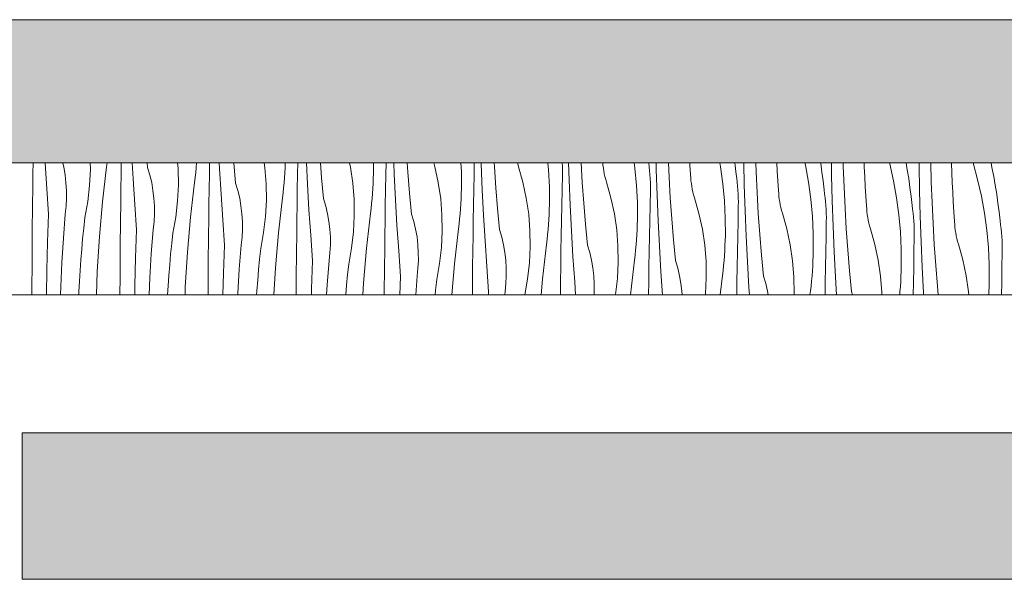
# Model space of a CAD drawing. Header units: millimetres. Extents: x -7814 to 55813, y 465 to 25965.
# Tile 18 of 112: x 4868 to 6212, y 20728 to 21492. Entities that reach past the tile are written whole.
import ezdxf

# ---------------------------------------------------------------- set-up
doc = ezdxf.new("R2010")
doc.units = ezdxf.units.MM
doc.layers.add('2D Drafting - General2', color=251, linetype='Continuous', lineweight=15)
doc.layers.add('2D Drafting - General81', color=251, linetype='Continuous', lineweight=20)

# ---------------------------------------------------------------- blocks, each defined once
blk = doc.blocks.new('*X28')
at = {"layer": '2D Drafting - General81', "linetype": 'Continuous'}
for p, q in [((-93929.7, 69534.7), (-93929.5, 69549.2)), ((-93913.1, 69548.7), (-93913.1, 69549.2)), ((-93910.8, 69513.9), (-93913.1, 69548.7)), ((-93887.7, 69543.4), (-93889, 69549.2)), ((-93885.8, 69532.9), (-93887.7, 69543.4)), ((-93852.4, 69518.6), (-93851.3, 69540.7)), ((-93851.3, 69540.7), (-93851.4, 69549.2)), ((-93834.5, 69496.2), (-93829.1, 69543.7)), ((-93829.1, 69543.7), (-93828.5, 69549.2)), ((-93809.3, 69534.4), (-93809.1, 69549.2)), ((-93793, 69527.6), (-93794.2, 69549.2)), ((-93773.1, 69543), (-93773.7, 69549.2)), ((-93770.1, 69532.7), (-93773.1, 69543)), ((-93731.6, 69541.7), (-93732.2, 69549.2)), ((-93731.2, 69519.5), (-93731.6, 69541.7)), ((-93707.5, 69536.2), (-93706.9, 69543.1)), ((-93706.9, 69543.1), (-93706.4, 69549.2)), ((-93688.9, 69534.2), (-93688.7, 69549.2)), ((-93674.9, 69541.3), (-93675.3, 69549.2)), ((-93672.9, 69506.4), (-93674.9, 69541.3)), ((-93653, 69521.8), (-93655.6, 69549.2)), ((-93613.3, 69542.7), (-93614.2, 69549.2)), ((-93611.5, 69520.5), (-93613.3, 69542.7)), ((-93585.9, 69535.6), (-93585.5, 69542.5)), ((-93585.5, 69542.5), (-93585.2, 69549.2)), ((-93568.5, 69533.9), (-93568.3, 69549.2)), ((-93554.9, 69520.1), (-93556.3, 69549.2)), ((-93535.7, 69529.1), (-93537.3, 69549.2)), ((-93496.4, 69543.4), (-93497.7, 69549.2)), ((-93493.2, 69521.5), (-93496.4, 69543.4)), ((-93465, 69549.2), (-93465, 69535)), ((-93448.1, 69533.6), (-93447.8, 69549.2)), ((-93436.5, 69533.8), (-93437.2, 69549.2)), ((-93418, 69536.4), (-93418.9, 69549.2)), ((-93381, 69543.9), (-93382.5, 69549.2)), ((-93376.4, 69522.3), (-93381, 69543.9)), ((-93345.5, 69549.2), (-93345, 69537.4)), ((-93345, 69537.4), (-93344.9, 69513.9)), ((-93327.6, 69533.3), (-93327.3, 69549.2)), ((-93317.9, 69547.5), (-93318, 69549.2)), ((-93316.5, 69512.6), (-93317.9, 69547.5)), ((-93299.9, 69543.8), (-93300.3, 69549.2)), ((-93297.9, 69515.2), (-93299.9, 69543.8)), ((-93268.1, 69547.9), (-93268.4, 69549.2)), ((-93267, 69544.1), (-93268.1, 69547.9)), ((-93260.9, 69522.8), (-93267, 69544.1)), ((-93226.9, 69549.2), (-93226, 69539.7)), ((-93226, 69539.7), (-93224.9, 69516.2)), ((-93207.1, 69543.8), (-93207.3, 69549.2)), ((-93207.3, 69549.2), (-93207.3, 69549.2)), ((-93207, 69538.4), (-93207.1, 69543.8)), ((-93207.1, 69533.1), (-93207, 69538.4)), ((-93197.9, 69526.3), (-93198.6, 69549.2)), ((-93179.9, 69522.6), (-93181.4, 69549.2)), ((-93151.7, 69546.1), (-93151.9, 69549.2)), ((-93151.2, 69542.2), (-93151.7, 69546.1)), ((-93150.6, 69538.3), (-93151.2, 69542.2)), ((-93149.9, 69534.4), (-93150.6, 69538.3)), ((-93109.1, 69549.2), (-93108.1, 69542)), ((-93108.1, 69542), (-93105.9, 69518.5)), ((-93088.6, 69544.1), (-93089.3, 69549.2)), ((-93088, 69538.7), (-93088.6, 69544.1)), ((-93087.6, 69533.4), (-93088, 69538.7)), ((-93078.9, 69540), (-93079.2, 69549.2)), ((-93077.8, 69505.2), (-93078.9, 69540)), ((-93061.5, 69529.9), (-93062.4, 69549.2)), ((-93033, 69546.1), (-93033.2, 69549.2)), ((-93032.1, 69532.8), (-93033, 69546.1)), ((-92992.1, 69549.2), (-92991.2, 69544.1)), ((-92991.2, 69544.1), (-92988, 69520.8)), ((-92971.8, 69549.2), (-92971.4, 69545.8)), ((-92971.4, 69545.8), (-92970, 69533.6)), ((-92958.9, 69518.9), (-92959.6, 69549.2)), ((-92942.8, 69537.3), (-92943.2, 69549.2)), ((-92941.4, 69508.8), (-92942.8, 69537.3)), ((-92913.8, 69538.2), (-92914.4, 69549.2)), ((-92912.9, 69524.9), (-92913.8, 69538.2)), ((-92876, 69549.2), (-92875.3, 69546.1)), ((-92875.3, 69546.1), (-92871.1, 69522.9)), ((-92854.6, 69549.2), (-92854.6, 69548.9)), ((-92854.6, 69548.9), (-92852.8, 69536.8)), ((-92839.7, 69532.6), (-92840, 69549.2)), ((-92823.7, 69544.7), (-92823.8, 69549.2)), ((-92822.7, 69516.1), (-92823.7, 69544.7)), ((-92795.1, 69543.7), (-92795.3, 69549.2)), ((-92794.4, 69530.4), (-92795.1, 69543.7)), ((-92760.8, 69549.2), (-92760.4, 69547.8)), ((-92760.4, 69547.8), (-92755.2, 69524.9)), ((-92738.1, 69549.2), (-92736.4, 69539.9)), ((-92736.4, 69539.9), (-92734.5, 69527.8)), ((-92720.2, 69546.3), (-92720.3, 69549.2)), ((-92719.6, 69511.4), (-92720.2, 69546.3)), ((-92703.7, 69523.5), (-92704.3, 69549.2)), ((-92676, 69549.1), (-92676, 69549.2)), ((-92675.6, 69535.8), (-92676, 69549.1)), ((-92646.6, 69549.2), (-92640.4, 69526.7)), ((-92622.1, 69549.2), (-92620.8, 69542.8)), ((-92620.8, 69542.8), (-92618.5, 69530.8)), ((-93929.9, 69513.8), (-93929.7, 69534.7)), ((-93884.6, 69522.2), (-93885.8, 69532.9)), ((-93809.6, 69513.6), (-93809.3, 69534.4)), ((-93790.7, 69492.7), (-93793, 69527.6)), ((-93767.6, 69522.3), (-93770.1, 69532.7)), ((-93709.1, 69522.6), (-93708.3, 69529.4)), ((-93708.3, 69529.4), (-93707.5, 69536.2)), ((-93689.3, 69513.3), (-93688.9, 69534.2)), ((-93586.9, 69521.9), (-93586.3, 69528.8)), ((-93586.3, 69528.8), (-93585.9, 69535.6)), ((-93568.9, 69513), (-93568.5, 69533.9)), ((-93533, 69500.7), (-93535.7, 69529.1)), ((-93465.4, 69521.3), (-93465.2, 69528.2)), ((-93465.2, 69528.2), (-93465, 69535)), ((-93448.5, 69512.7), (-93448.1, 69533.6)), ((-93434.8, 69498.9), (-93436.5, 69533.8)), ((-93415.6, 69507.9), (-93418, 69536.4)), ((-93328, 69512.4), (-93327.6, 69533.3)), ((-93207.5, 69512.2), (-93207.1, 69533.1)), ((-93196.4, 69491.4), (-93197.9, 69526.3)), ((-93149, 69530.5), (-93149.9, 69534.4)), ((-93148, 69526.7), (-93149, 69530.5)), ((-93146.9, 69522.9), (-93148, 69526.7)), ((-93087.2, 69528), (-93087.6, 69533.4)), ((-93087, 69522.6), (-93087.2, 69528)), ((-93059.8, 69501.4), (-93061.5, 69529.9)), ((-93031.9, 69528.9), (-93032.1, 69532.8)), ((-93031.6, 69524.9), (-93031.9, 69528.9)), ((-93031.1, 69521), (-93031.6, 69524.9)), ((-92969.2, 69528.3), (-92970, 69533.6)), ((-92968.5, 69522.9), (-92969.2, 69528.3)), ((-92912, 69511.6), (-92912.9, 69524.9)), ((-92852.8, 69536.8), (-92851.3, 69524.6)), ((-92851.3, 69524.6), (-92850, 69512.4)), ((-92838.8, 69497.7), (-92839.7, 69532.6)), ((-92793.7, 69517.1), (-92794.4, 69530.4)), ((-92755.2, 69524.9), (-92751, 69501.7)), ((-92734.5, 69527.8), (-92732.8, 69515.6)), ((-92675, 69522.5), (-92675.6, 69535.8)), ((-92640.4, 69526.7), (-92635.2, 69503.7)), ((-92618.5, 69530.8), (-92616.3, 69518.7)), ((-93930.1, 69492.9), (-93929.9, 69513.8)), ((-93908.2, 69479.1), (-93910.8, 69513.9)), ((-93883.9, 69511.5), (-93884.6, 69522.2)), ((-93883.9, 69500.8), (-93883.9, 69511.5)), ((-93854.9, 69496.5), (-93852.4, 69518.6)), ((-93809.8, 69492.7), (-93809.6, 69513.6)), ((-93765.8, 69511.7), (-93767.6, 69522.3)), ((-93764.5, 69501.1), (-93765.8, 69511.7)), ((-93732.3, 69497.4), (-93731.2, 69519.5)), ((-93714.4, 69475.1), (-93709.1, 69522.6)), ((-93689.5, 69492.4), (-93689.3, 69513.3)), ((-93650, 69511.5), (-93653, 69521.8)), ((-93647.5, 69501.1), (-93650, 69511.5)), ((-93611.1, 69498.4), (-93611.5, 69520.5)), ((-93588.2, 69508.2), (-93587.5, 69515.1)), ((-93587.5, 69515.1), (-93586.9, 69521.9)), ((-93569.2, 69492.1), (-93568.9, 69513)), ((-93552.9, 69485.2), (-93554.9, 69520.1)), ((-93491.4, 69499.4), (-93493.2, 69521.5)), ((-93466.3, 69507.6), (-93465.8, 69514.4)), ((-93465.8, 69514.4), (-93465.4, 69521.3)), ((-93448.8, 69491.8), (-93448.5, 69512.7)), ((-93373.1, 69500.3), (-93376.4, 69522.3)), ((-93345.1, 69507), (-93344.9, 69513.9)), ((-93328.4, 69491.5), (-93328, 69512.4)), ((-93314.7, 69477.7), (-93316.5, 69512.6)), ((-93295.5, 69486.8), (-93297.9, 69515.2)), ((-93256.3, 69501.1), (-93260.9, 69522.8)), ((-93224.9, 69516.2), (-93224.9, 69492.7)), ((-93208, 69491.3), (-93207.5, 69512.2)), ((-93177.8, 69494.1), (-93179.9, 69522.6)), ((-93140.9, 69501.6), (-93146.9, 69522.9)), ((-93105.9, 69518.5), (-93104.8, 69495)), ((-93087.5, 69491), (-93087, 69511.9)), ((-93087, 69517.3), (-93087, 69522.6)), ((-93087, 69511.9), (-93087, 69517.3)), ((-93030.5, 69517.1), (-93031.1, 69521)), ((-93029.8, 69513.2), (-93030.5, 69517.1)), ((-93029, 69509.4), (-93029.8, 69513.2)), ((-92988, 69520.8), (-92985.9, 69497.4)), ((-92967.9, 69517.6), (-92968.5, 69522.9)), ((-92967.5, 69512.2), (-92967.9, 69517.6)), ((-92967.2, 69506.8), (-92967.5, 69512.2)), ((-92957.7, 69484), (-92958.9, 69518.9)), ((-92911.8, 69507.7), (-92912, 69511.6)), ((-92871.1, 69522.9), (-92867.9, 69499.6)), ((-92849.2, 69507.1), (-92850, 69512.4)), ((-92821.4, 69487.6), (-92822.7, 69516.1)), ((-92792.9, 69503.8), (-92793.7, 69517.1)), ((-92732.8, 69515.6), (-92731.2, 69503.4)), ((-92718.7, 69476.5), (-92719.6, 69511.4)), ((-92702.6, 69495), (-92703.7, 69523.5)), ((-92674.4, 69509.2), (-92675, 69522.5)), ((-92616.3, 69518.7), (-92614.4, 69506.6)), ((-93884.5, 69490.1), (-93883.9, 69500.8)), ((-93763.9, 69490.3), (-93764.5, 69501.1)), ((-93734.8, 69475.4), (-93732.3, 69497.4)), ((-93670.6, 69471.6), (-93672.9, 69506.4)), ((-93645.7, 69490.5), (-93647.5, 69501.1)), ((-93612.2, 69476.2), (-93611.1, 69498.4)), ((-93594.3, 69453.9), (-93589, 69501.4)), ((-93589, 69501.4), (-93588.2, 69508.2)), ((-93529.9, 69490.4), (-93533, 69500.7)), ((-93491.1, 69477.2), (-93491.4, 69499.4)), ((-93467.4, 69493.9), (-93466.8, 69500.7)), ((-93466.8, 69500.7), (-93466.3, 69507.6)), ((-93432.8, 69464.1), (-93434.8, 69498.9)), ((-93412.9, 69479.5), (-93415.6, 69507.9)), ((-93371.4, 69478.2), (-93373.1, 69500.3)), ((-93345.7, 69493.3), (-93345.4, 69500.1)), ((-93345.4, 69500.1), (-93345.1, 69507)), ((-93253.1, 69479.1), (-93256.3, 69501.1)), ((-93136.2, 69479.9), (-93140.9, 69501.6)), ((-93076.3, 69470.3), (-93077.8, 69505.2)), ((-93057.8, 69472.9), (-93059.8, 69501.4)), ((-93028, 69505.6), (-93029, 69509.4)), ((-93026.8, 69501.8), (-93028, 69505.6)), ((-93020.8, 69480.4), (-93026.8, 69501.8)), ((-92985.9, 69497.4), (-92984.8, 69473.9)), ((-92967, 69501.5), (-92967.2, 69506.8)), ((-92966.9, 69496.1), (-92967, 69501.5)), ((-92939.7, 69480.2), (-92941.4, 69508.8)), ((-92911.5, 69503.8), (-92911.8, 69507.7)), ((-92911.1, 69499.8), (-92911.5, 69503.8)), ((-92910.5, 69495.9), (-92911.1, 69499.8)), ((-92867.9, 69499.6), (-92865.8, 69476.2)), ((-92848.5, 69501.8), (-92849.2, 69507.1)), ((-92847.9, 69496.4), (-92848.5, 69501.8)), ((-92837.6, 69462.8), (-92838.8, 69497.7)), ((-92791.9, 69490.5), (-92792.9, 69503.8)), ((-92751, 69501.7), (-92747.9, 69478.4)), ((-92731.2, 69503.4), (-92729.9, 69491.2)), ((-92673.6, 69495.9), (-92674.4, 69509.2)), ((-92635.2, 69503.7), (-92631, 69480.6)), ((-92614.4, 69506.6), (-92612.7, 69494.4)), ((-93930.5, 69453.6), (-93930.1, 69492.9)), ((-93885.7, 69479.4), (-93884.5, 69490.1)), ((-93858.9, 69474.7), (-93854.9, 69496.5)), ((-93838.7, 69448.6), (-93834.5, 69496.2)), ((-93810, 69471.8), (-93809.8, 69492.7)), ((-93788.1, 69457.9), (-93790.7, 69492.7)), ((-93763.8, 69479.6), (-93763.9, 69490.3)), ((-93689.8, 69471.5), (-93689.5, 69492.4)), ((-93644.4, 69479.9), (-93645.7, 69490.5)), ((-93569.5, 69471.2), (-93569.2, 69492.1)), ((-93550.5, 69450.4), (-93552.9, 69485.2)), ((-93527.5, 69479.9), (-93529.9, 69490.4)), ((-93468.9, 69480.2), (-93468.1, 69487.1)), ((-93468.1, 69487.1), (-93467.4, 69493.9)), ((-93449.1, 69470.9), (-93448.8, 69491.8)), ((-93346.7, 69479.6), (-93346.2, 69486.4)), ((-93346.2, 69486.4), (-93345.7, 69493.3)), ((-93328.7, 69470.7), (-93328.4, 69491.5)), ((-93292.8, 69458.3), (-93295.5, 69486.8)), ((-93225.3, 69479), (-93225, 69485.8)), ((-93225, 69485.8), (-93224.9, 69492.7)), ((-93208.3, 69470.4), (-93208, 69491.3)), ((-93194.7, 69456.6), (-93196.4, 69491.4)), ((-93175.5, 69465.6), (-93177.8, 69494.1)), ((-93104.8, 69495), (-93104.8, 69471.5)), ((-93087.9, 69470.1), (-93087.5, 69491)), ((-92967.4, 69469.8), (-92967, 69490.7)), ((-92967, 69490.7), (-92966.9, 69496.1)), ((-92956.3, 69449.1), (-92957.7, 69484)), ((-92909.7, 69492.1), (-92910.5, 69495.9)), ((-92908.9, 69488.2), (-92909.7, 69492.1)), ((-92907.9, 69484.4), (-92908.9, 69488.2)), ((-92906.8, 69480.6), (-92907.9, 69484.4)), ((-92847.4, 69491), (-92847.9, 69496.4)), ((-92847.1, 69485.7), (-92847.4, 69491)), ((-92846.9, 69480.3), (-92847.1, 69485.7)), ((-92819.7, 69459.1), (-92821.4, 69487.6)), ((-92791.8, 69486.5), (-92791.9, 69490.5)), ((-92791.5, 69482.6), (-92791.8, 69486.5)), ((-92729.1, 69485.9), (-92729.9, 69491.2)), ((-92728.4, 69480.6), (-92729.1, 69485.9)), ((-92701.3, 69466.4), (-92702.6, 69495)), ((-92672.8, 69482.6), (-92673.6, 69495.9)), ((-92612.7, 69494.4), (-92611.2, 69482.3)), ((-93909.6, 69441), (-93908.2, 69479.1)), ((-93888.1, 69446.5), (-93885.7, 69479.4)), ((-93860.4, 69460.3), (-93858.9, 69474.7)), ((-93810.4, 69432.4), (-93810, 69471.8)), ((-93764.4, 69468.9), (-93763.8, 69479.6)), ((-93738.8, 69453.5), (-93734.8, 69475.4)), ((-93718.6, 69427.4), (-93714.4, 69475.1)), ((-93690, 69450.6), (-93689.8, 69471.5)), ((-93668, 69436.8), (-93670.6, 69471.6)), ((-93643.8, 69469.2), (-93644.4, 69479.9)), ((-93614.8, 69454.2), (-93612.2, 69476.2)), ((-93569.7, 69450.3), (-93569.5, 69471.2)), ((-93525.6, 69469.4), (-93527.5, 69479.9)), ((-93492.2, 69455), (-93491.1, 69477.2)), ((-93474.3, 69432.7), (-93468.9, 69480.2)), ((-93449.4, 69450), (-93449.1, 69470.9)), ((-93409.8, 69469.2), (-93412.9, 69479.5)), ((-93371, 69456), (-93371.4, 69478.2)), ((-93348.1, 69465.9), (-93347.3, 69472.7)), ((-93347.3, 69472.7), (-93346.7, 69479.6)), ((-93329, 69449.8), (-93328.7, 69470.7)), ((-93312.7, 69442.9), (-93314.7, 69477.7)), ((-93251.3, 69457), (-93253.1, 69479.1)), ((-93226.1, 69465.2), (-93225.7, 69472.1)), ((-93225.7, 69472.1), (-93225.3, 69479)), ((-93208.7, 69449.5), (-93208.3, 69470.4)), ((-93133, 69458), (-93136.2, 69479.9)), ((-93105, 69464.7), (-93104.8, 69471.5)), ((-93088.3, 69449.2), (-93087.9, 69470.1)), ((-93074.6, 69435.4), (-93076.3, 69470.3)), ((-93055.4, 69444.4), (-93057.8, 69472.9)), ((-93016.1, 69458.7), (-93020.8, 69480.4)), ((-92984.8, 69473.9), (-92984.7, 69450.3)), ((-92937.7, 69451.7), (-92939.7, 69480.2)), ((-92900.7, 69459.3), (-92906.8, 69480.6)), ((-92865.8, 69476.2), (-92864.7, 69452.7)), ((-92846.8, 69474.9), (-92846.9, 69480.3)), ((-92846.9, 69469.5), (-92846.8, 69474.9)), ((-92791, 69478.7), (-92791.5, 69482.6)), ((-92790.4, 69474.8), (-92791, 69478.7)), ((-92789.7, 69470.9), (-92790.4, 69474.8)), ((-92788.8, 69467), (-92789.7, 69470.9)), ((-92747.9, 69478.4), (-92745.7, 69455)), ((-92727.8, 69475.2), (-92728.4, 69480.6)), ((-92727.4, 69469.9), (-92727.8, 69475.2)), ((-92727, 69464.5), (-92727.4, 69469.9)), ((-92717.6, 69441.6), (-92718.7, 69476.5)), ((-92671.9, 69469.3), (-92672.8, 69482.6)), ((-92631, 69480.6), (-92627.8, 69457.3)), ((-92611.2, 69482.3), (-92609.8, 69470.1)), ((-92609, 69464.7), (-92609.8, 69470.1)), ((-93861.8, 69445.8), (-93860.4, 69460.3)), ((-93789.5, 69419.8), (-93788.1, 69457.9)), ((-93768.1, 69425.3), (-93765.6, 69458.3)), ((-93765.6, 69458.3), (-93764.4, 69468.9)), ((-93644.3, 69447.7), (-93643.8, 69458.4)), ((-93643.8, 69458.4), (-93643.8, 69469.2)), ((-93524.4, 69458.7), (-93525.6, 69469.4)), ((-93523.7, 69448), (-93524.4, 69458.7)), ((-93430.5, 69429.2), (-93432.8, 69464.1)), ((-93407.4, 69458.8), (-93409.8, 69469.2)), ((-93405.5, 69448.2), (-93407.4, 69458.8)), ((-93354.2, 69411.5), (-93348.9, 69459.1)), ((-93348.9, 69459.1), (-93348.1, 69465.9)), ((-93289.8, 69448), (-93292.8, 69458.3)), ((-93250.9, 69434.9), (-93251.3, 69457)), ((-93227.3, 69451.5), (-93226.7, 69458.4)), ((-93226.7, 69458.4), (-93226.1, 69465.2)), ((-93192.7, 69421.7), (-93194.7, 69456.6)), ((-93172.8, 69437.1), (-93175.5, 69465.6)), ((-93131.2, 69435.9), (-93133, 69458)), ((-93105.6, 69450.9), (-93105.2, 69457.8)), ((-93105.2, 69457.8), (-93105, 69464.7)), ((-93012.9, 69436.8), (-93016.1, 69458.7)), ((-92967.8, 69448.9), (-92967.4, 69469.8)), ((-92896.1, 69437.6), (-92900.7, 69459.3)), ((-92847.3, 69448.6), (-92846.9, 69469.5)), ((-92836.2, 69427.9), (-92837.6, 69462.8)), ((-92817.6, 69430.6), (-92819.7, 69459.1)), ((-92787.8, 69463.2), (-92788.8, 69467)), ((-92786.7, 69459.4), (-92787.8, 69463.2)), ((-92780.7, 69438.1), (-92786.7, 69459.4)), ((-92726.8, 69459.1), (-92727, 69464.5)), ((-92726.8, 69453.7), (-92726.8, 69459.1)), ((-92699.6, 69437.9), (-92701.3, 69466.4)), ((-92671.7, 69465.4), (-92671.9, 69469.3)), ((-92671.4, 69461.4), (-92671.7, 69465.4)), ((-92670.9, 69457.5), (-92671.4, 69461.4)), ((-92670.3, 69453.6), (-92670.9, 69457.5)), ((-92627.8, 69457.3), (-92625.7, 69433.8)), ((-92608.3, 69459.4), (-92609, 69464.7)), ((-92607.7, 69454.1), (-92608.3, 69459.4)), ((-93930.8, 69414.3), (-93930.5, 69453.6)), ((-93890.1, 69413.5), (-93888.1, 69446.5)), ((-93863.1, 69431.4), (-93861.8, 69445.8)), ((-93841.8, 69400.9), (-93838.7, 69448.6)), ((-93740.3, 69439.1), (-93738.8, 69453.5)), ((-93690.3, 69411.3), (-93690, 69450.6)), ((-93645.5, 69437.1), (-93644.3, 69447.7)), ((-93618.7, 69432.4), (-93614.8, 69454.2)), ((-93598.5, 69406.2), (-93594.3, 69453.9)), ((-93569.9, 69429.4), (-93569.7, 69450.3)), ((-93548, 69415.6), (-93550.5, 69450.4)), ((-93523.7, 69437.3), (-93523.7, 69448)), ((-93494.7, 69433), (-93492.2, 69455)), ((-93449.6, 69429.1), (-93449.4, 69450)), ((-93404.3, 69437.5), (-93405.5, 69448.2)), ((-93372.1, 69433.9), (-93371, 69456)), ((-93329.3, 69428.9), (-93329, 69449.8)), ((-93287.3, 69437.6), (-93289.8, 69448)), ((-93228.8, 69437.9), (-93228, 69444.7)), ((-93228, 69444.7), (-93227.3, 69451.5)), ((-93209, 69428.6), (-93208.7, 69449.5)), ((-93106.6, 69437.2), (-93106, 69444.1)), ((-93106, 69444.1), (-93105.6, 69450.9)), ((-93088.6, 69428.3), (-93088.3, 69449.2)), ((-93052.7, 69416), (-93055.4, 69444.4)), ((-92985.2, 69436.6), (-92984.9, 69443.5)), ((-92984.9, 69443.5), (-92984.7, 69450.3)), ((-92968.2, 69428), (-92967.8, 69448.9)), ((-92954.5, 69414.2), (-92956.3, 69449.1)), ((-92935.3, 69423.2), (-92937.7, 69451.7)), ((-92864.7, 69452.7), (-92864.7, 69429.2)), ((-92847.7, 69427.8), (-92847.3, 69448.6)), ((-92745.7, 69455), (-92744.6, 69431.5)), ((-92727.3, 69427.5), (-92726.8, 69448.4)), ((-92726.8, 69448.4), (-92726.8, 69453.7)), ((-92669.6, 69449.7), (-92670.3, 69453.6)), ((-92668.7, 69445.9), (-92669.6, 69449.7)), ((-92667.8, 69442), (-92668.7, 69445.9)), ((-92607.3, 69448.7), (-92607.7, 69454.1)), ((-92607, 69443.3), (-92607.3, 69448.7)), ((-92606.8, 69438), (-92607, 69443.3)), ((-93910.6, 69402.8), (-93909.6, 69441)), ((-93864.2, 69416.9), (-93863.1, 69431.4)), ((-93810.7, 69393.1), (-93810.4, 69432.4)), ((-93741.7, 69424.7), (-93740.3, 69439.1)), ((-93669.5, 69398.6), (-93668, 69436.8)), ((-93648, 69404.1), (-93645.5, 69437.1)), ((-93620.3, 69417.9), (-93618.7, 69432.4)), ((-93524.3, 69426.6), (-93523.7, 69437.3)), ((-93498.7, 69411.2), (-93494.7, 69433)), ((-93478.5, 69385.1), (-93474.3, 69432.7)), ((-93403.7, 69426.8), (-93404.3, 69437.5)), ((-93374.6, 69411.8), (-93372.1, 69433.9)), ((-93310.4, 69408.1), (-93312.7, 69442.9)), ((-93285.5, 69427), (-93287.3, 69437.6)), ((-93252, 69412.7), (-93250.9, 69434.9)), ((-93234.1, 69390.4), (-93228.8, 69437.9)), ((-93169.7, 69426.9), (-93172.8, 69437.1)), ((-93130.9, 69413.7), (-93131.2, 69435.9)), ((-93107.9, 69423.5), (-93107.2, 69430.4)), ((-93107.2, 69430.4), (-93106.6, 69437.2)), ((-93072.6, 69400.5), (-93074.6, 69435.4)), ((-93011.1, 69414.7), (-93012.9, 69436.8)), ((-92986, 69422.9), (-92985.5, 69429.8)), ((-92985.5, 69429.8), (-92985.2, 69436.6)), ((-92892.9, 69415.6), (-92896.1, 69437.6)), ((-92815.3, 69402.1), (-92817.6, 69430.6)), ((-92776, 69416.4), (-92780.7, 69438.1)), ((-92744.6, 69431.5), (-92744.6, 69408)), ((-92716.1, 69406.8), (-92717.6, 69441.6)), ((-92697.6, 69409.4), (-92699.6, 69437.9)), ((-92666.6, 69438.3), (-92667.8, 69442)), ((-92660.6, 69416.9), (-92666.6, 69438.3)), ((-92625.7, 69433.8), (-92624.6, 69410.4)), ((-92606.7, 69432.6), (-92606.8, 69438)), ((-92606.8, 69427.2), (-92606.7, 69432.6)), ((-93865.2, 69402.4), (-93864.2, 69416.9)), ((-93790.6, 69381.7), (-93789.5, 69419.8)), ((-93770.1, 69392.3), (-93768.1, 69425.3)), ((-93743, 69410.2), (-93741.7, 69424.7)), ((-93721.7, 69379.7), (-93718.6, 69427.4)), ((-93621.7, 69403.5), (-93620.3, 69417.9)), ((-93570.3, 69390.1), (-93569.9, 69429.4)), ((-93525.5, 69415.9), (-93524.3, 69426.6)), ((-93449.8, 69408.3), (-93449.6, 69429.1)), ((-93427.9, 69394.4), (-93430.5, 69429.2)), ((-93403.6, 69416.1), (-93403.7, 69426.8)), ((-93329.6, 69408), (-93329.3, 69428.9)), ((-93284.2, 69416.4), (-93285.5, 69427)), ((-93283.6, 69405.7), (-93284.2, 69416.4)), ((-93209.3, 69407.7), (-93209, 69428.6)), ((-93190.3, 69386.9), (-93192.7, 69421.7)), ((-93167.3, 69416.4), (-93169.7, 69426.9)), ((-93165.4, 69405.8), (-93167.3, 69416.4)), ((-93114.1, 69369.2), (-93108.7, 69416.7)), ((-93108.7, 69416.7), (-93107.9, 69423.5)), ((-93088.9, 69407.4), (-93088.6, 69428.3)), ((-92986.5, 69416), (-92986, 69422.9)), ((-92968.5, 69407.1), (-92968.2, 69428)), ((-92932.6, 69394.8), (-92935.3, 69423.2)), ((-92865.1, 69415.4), (-92864.8, 69422.3)), ((-92864.8, 69422.3), (-92864.7, 69429.2)), ((-92848.1, 69406.9), (-92847.7, 69427.8)), ((-92834.5, 69393.1), (-92836.2, 69427.9)), ((-92772.8, 69394.5), (-92776, 69416.4)), ((-92727.7, 69406.6), (-92727.3, 69427.5)), ((-92655.9, 69395.2), (-92660.6, 69416.9)), ((-92607.2, 69406.3), (-92606.8, 69427.2)), ((-93931.1, 69374.9), (-93930.8, 69414.3)), ((-93911.2, 69369.2), (-93910.6, 69402.8)), ((-93891.7, 69380.5), (-93890.1, 69413.5)), ((-93744.1, 69395.7), (-93743, 69410.2)), ((-93690.7, 69371.9), (-93690.3, 69411.3)), ((-93650, 69371.1), (-93648, 69404.1)), ((-93622.9, 69389), (-93621.7, 69403.5)), ((-93600.9, 69369.2), (-93598.5, 69406.2)), ((-93549.4, 69377.5), (-93548, 69415.6)), ((-93527.9, 69383), (-93525.5, 69415.9)), ((-93500.2, 69396.8), (-93498.7, 69411.2)), ((-93450.2, 69369.2), (-93449.8, 69408.3)), ((-93405.4, 69394.7), (-93404.2, 69405.4)), ((-93404.2, 69405.4), (-93403.6, 69416.1)), ((-93378.6, 69390), (-93374.6, 69411.8)), ((-93357.9, 69369.2), (-93354.2, 69411.5)), ((-93329.8, 69387.1), (-93329.6, 69408)), ((-93307.8, 69373.2), (-93310.4, 69408.1)), ((-93283.6, 69394.9), (-93283.6, 69405.7)), ((-93254.6, 69390.7), (-93252, 69412.7)), ((-93209.5, 69386.8), (-93209.3, 69407.7)), ((-93164.2, 69395.2), (-93165.4, 69405.8)), ((-93132, 69391.5), (-93130.9, 69413.7)), ((-93089.2, 69386.5), (-93088.9, 69407.4)), ((-93049.6, 69405.7), (-93052.7, 69416)), ((-93047.2, 69395.2), (-93049.6, 69405.7)), ((-93010.8, 69392.5), (-93011.1, 69414.7)), ((-92987.9, 69402.4), (-92987.1, 69409.2)), ((-92987.1, 69409.2), (-92986.5, 69416)), ((-92968.8, 69386.3), (-92968.5, 69407.1)), ((-92952.5, 69379.4), (-92954.5, 69414.2)), ((-92891.1, 69393.5), (-92892.9, 69415.6)), ((-92865.9, 69401.7), (-92865.5, 69408.6)), ((-92865.5, 69408.6), (-92865.1, 69415.4)), ((-92848.5, 69386), (-92848.1, 69406.9)), ((-92744.8, 69401.1), (-92744.6, 69408)), ((-92728.1, 69385.7), (-92727.7, 69406.6)), ((-92714.4, 69371.9), (-92716.1, 69406.8)), ((-92695.2, 69380.9), (-92697.6, 69409.4)), ((-92624.6, 69410.4), (-92624.5, 69386.8)), ((-92607.6, 69385.4), (-92607.2, 69406.3)), ((-93866.1, 69388), (-93865.2, 69402.4)), ((-93843.1, 69369.2), (-93841.8, 69400.9)), ((-93810.9, 69369.2), (-93810.7, 69393.1)), ((-93771.2, 69369.2), (-93770.1, 69392.3)), ((-93745.1, 69381.3), (-93744.1, 69395.7)), ((-93670.3, 69369.2), (-93669.5, 69398.6)), ((-93570.4, 69369.2), (-93570.3, 69390.1)), ((-93501.6, 69382.3), (-93500.2, 69396.8)), ((-93428.8, 69369.2), (-93427.9, 69394.4)), ((-93407.3, 69369.2), (-93405.4, 69394.7)), ((-93380.1, 69375.6), (-93378.6, 69390)), ((-93284.1, 69384.2), (-93283.6, 69394.9)), ((-93258.5, 69369.2), (-93254.6, 69390.7)), ((-93236, 69369.2), (-93234.1, 69390.4)), ((-93163.5, 69384.5), (-93164.2, 69395.2)), ((-93134.5, 69369.5), (-93132, 69391.5)), ((-93070.5, 69369.2), (-93072.6, 69400.5)), ((-93045.3, 69384.7), (-93047.2, 69395.2)), ((-93011.9, 69370.4), (-93010.8, 69392.5)), ((-92991.6, 69369.2), (-92988.7, 69395.5)), ((-92988.7, 69395.5), (-92987.9, 69402.4)), ((-92929.6, 69384.5), (-92932.6, 69394.8)), ((-92890.7, 69371.3), (-92891.1, 69393.5)), ((-92867.1, 69388), (-92866.4, 69394.9)), ((-92866.4, 69394.9), (-92865.9, 69401.7)), ((-92833.1, 69369.2), (-92834.5, 69393.1)), ((-92812.5, 69373.6), (-92815.3, 69402.1)), ((-92771, 69372.3), (-92772.8, 69394.5)), ((-92745.4, 69387.4), (-92745, 69394.3)), ((-92745, 69394.3), (-92744.8, 69401.1)), ((-92652.7, 69373.3), (-92655.9, 69395.2)), ((-93892.1, 69369.2), (-93891.7, 69380.5)), ((-93866.8, 69373.5), (-93866.1, 69388)), ((-93790.8, 69369.2), (-93790.6, 69381.7)), ((-93745.9, 69369.2), (-93745.1, 69381.3)), ((-93722.1, 69369.2), (-93721.7, 69379.7)), ((-93624.1, 69374.6), (-93622.9, 69389)), ((-93549.6, 69369.2), (-93549.4, 69377.5)), ((-93528.8, 69369.2), (-93527.9, 69383)), ((-93502.7, 69369.2), (-93501.6, 69382.3)), ((-93479.5, 69369.2), (-93478.5, 69385.1)), ((-93329.9, 69369.2), (-93329.8, 69387.1)), ((-93285.3, 69373.6), (-93284.1, 69384.2)), ((-93209.7, 69369.2), (-93209.5, 69386.8)), ((-93189, 69369.2), (-93190.3, 69386.9)), ((-93163.5, 69373.8), (-93163.5, 69384.5)), ((-93089.4, 69369.2), (-93089.2, 69386.5)), ((-93044.1, 69374), (-93045.3, 69384.7)), ((-92969.1, 69369.2), (-92968.8, 69386.3)), ((-92951.8, 69369.2), (-92952.5, 69379.4)), ((-92927.1, 69374.1), (-92929.6, 69384.5)), ((-92868.6, 69374.4), (-92867.8, 69381.2)), ((-92867.8, 69381.2), (-92867.1, 69388)), ((-92848.7, 69369.2), (-92848.5, 69386)), ((-92746.4, 69373.7), (-92745.8, 69380.6)), ((-92745.8, 69380.6), (-92745.4, 69387.4)), ((-92728.3, 69369.2), (-92728.1, 69385.7)), ((-92694.1, 69369.2), (-92695.2, 69380.9)), ((-92625, 69373.1), (-92624.7, 69380)), ((-92624.7, 69380), (-92624.5, 69386.8)), ((-92607.9, 69369.2), (-92607.6, 69385.4)), ((-93931.2, 69369.2), (-93931.1, 69374.9)), ((-93867, 69369.2), (-93866.8, 69373.5)), ((-93690.7, 69369.2), (-93690.7, 69371.9)), ((-93650.1, 69369.2), (-93650, 69371.1)), ((-93624.4, 69369.2), (-93624.1, 69374.6)), ((-93380.7, 69369.2), (-93380.1, 69375.6)), ((-93308, 69369.2), (-93307.8, 69373.2)), ((-93285.6, 69369.2), (-93285.3, 69373.6)), ((-93163.7, 69369.2), (-93163.5, 69373.8)), ((-93134.6, 69369.2), (-93134.5, 69369.5)), ((-93043.8, 69369.2), (-93044.1, 69374)), ((-93012, 69369.2), (-93011.9, 69370.4)), ((-92926.3, 69369.2), (-92927.1, 69374.1)), ((-92890.8, 69369.2), (-92890.7, 69371.3)), ((-92869.2, 69369.2), (-92868.6, 69374.4)), ((-92811.2, 69369.2), (-92812.5, 69373.6)), ((-92771, 69369.2), (-92771, 69372.3)), ((-92746.8, 69369.2), (-92746.4, 69373.7)), ((-92714.2, 69369.2), (-92714.4, 69371.9)), ((-92652.4, 69369.2), (-92652.7, 69373.3)), ((-92625.2, 69369.2), (-92625, 69373.1))]:
    blk.add_line(p, q, dxfattribs=at)
blk = doc.blocks.new('Wype_nienie_28')
at = {"layer": '2D Drafting - General2', "linetype": 'Continuous'}
for p, q in [((-78792.9, 69549.2), (-95828.4, 69549.2)), ((-95828.4, 69369.2), (-78792.9, 69369.2))]:
    blk.add_line(p, q, dxfattribs=at)
at = {"layer": '2D Drafting - General81', "linetype": 'Continuous'}
blk.add_blockref('*X28', (0, 0), dxfattribs=at)

msp = doc.modelspace()

# ---------------------------------------------------------------- hatches: boundary and pattern name
at = {"layer": '2D Drafting - General81', "linetype": 'Continuous'}
h = msp.add_hatch(dxfattribs=at)
h.set_pattern_fill('SOLID___DASHED', color=256, style=0, pattern_type=2)
h.set_pattern_definition([(45, (98815.82, -48252.71), (-70.71068, 70.71068), []), (45, (98780.46, -48217.35), (-70.71068, 70.71068), [75, -25])])
h.paths.add_polyline_path([(20022.95, 21296.52), (20022.95, 21492.07), (2987.96, 21492.07), (2987.38, 21296.52)], flags=0)
h = msp.add_hatch(dxfattribs=at)
h.set_pattern_fill('BETON', color=256, style=0, pattern_type=2)
h.set_pattern_definition([(45, (98815.82, -48252.71), (-70.71068, 70.71068), [75, -25]), (45, (98815.82, -48182), (-70.71068, 70.71068), [75, -25])])
h.paths.add_polyline_path([(16842.94, 20728.1), (16842.94, 20928.1), (4871.36, 20928.1), (4871.36, 20728.1)], flags=0)

# ---------------------------------------------------------------- linework, layer by layer
at = {"layer": '2D Drafting - General2', "linetype": 'Continuous'}
for p, q in [((4871.36, 20728.1), (4871.36, 20928.1)), ((16842.94, 20728.19), (4871.36, 20728.19))]:
    msp.add_line(p, q, dxfattribs=at)
at = {"layer": '2D Drafting - General2', "linetype": 'Continuous', "flags": 128}
for points in [[(20022.95, 21296.52), (20022.95, 21492.07), (2987.96, 21492.07), (2987.38, 21296.52)], [(16842.94, 20728.1), (16842.94, 20928.1), (4871.36, 20928.1), (4871.36, 20728.1)]]:
    msp.add_lwpolyline(points, close=True, dxfattribs=at)

# ---------------------------------------------------------------- block references
at = {"layer": '2D Drafting - General81', "linetype": 'Continuous'}
msp.add_blockref('Wype_nienie_28', (98815.82, -48252.71), dxfattribs=at)

doc.saveas('drawing.dxf')
